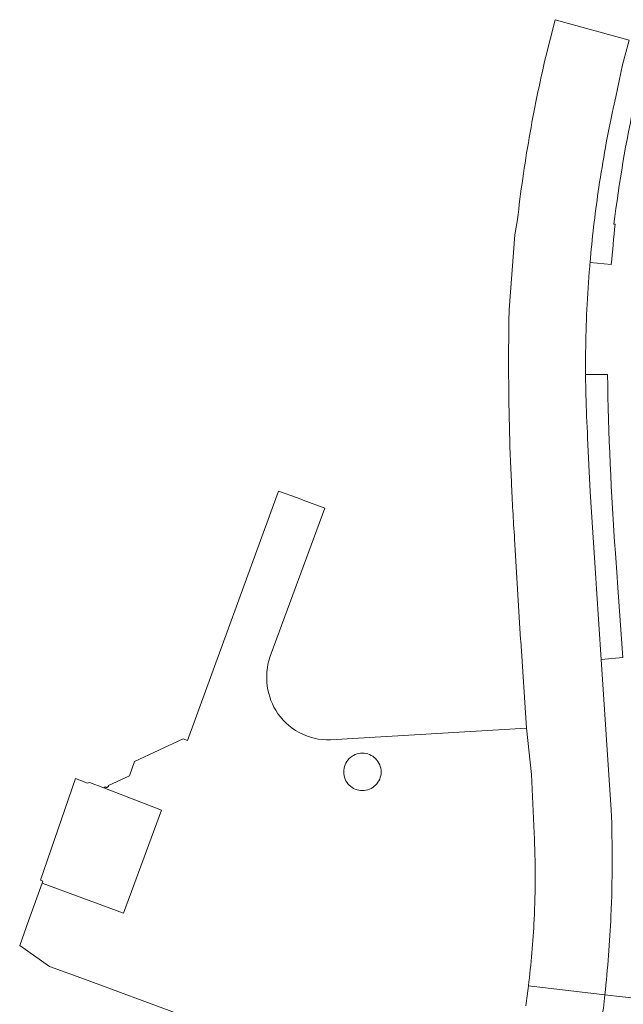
# Model space of a CAD drawing. Header units: metres. Extents: x 187916 to 189411, y 333285 to 334910.
# Tile 63 of 256: x 188118 to 188176, y 334757 to 334852. Entities that reach past the tile are written whole.
import ezdxf

# ---------------------------------------------------------------- set-up
doc = ezdxf.new("R2010")
doc.units = ezdxf.units.M
for name, color, linetype, lineweight in [('B-WE-VH-OPENVERHARDING-GV', 253, 'Continuous', 15), ('B-WE-VH-OPENVERHARDING_STRAATBAKSTEEN-GV', 253, 'Continuous', 15), ('B-WE-VH-OPENVERHARDING_TEGEL-GV', 253, 'Continuous', 15)]:
    doc.layers.add(name, color=color, linetype=linetype, lineweight=lineweight)

# ---------------------------------------------------------------- blocks, each defined once
blk = doc.blocks.new('DTM')
at = {"layer": 'B-WE-VH-OPENVERHARDING-GV', "ltscale": 0.2, "flags": 128}
for points in [[(188174.849, 334843.684), (188175.09, 334844.812), (188175.749, 334847.892), (188176.405, 334850.253), (188169.249, 334852.232), (188168.359, 334848.688)], [(188165.626, 334832.966), (188165.381, 334831.505), (188164.813, 334824.277), (188164.818, 334824.049)], [(188172.968, 334832.272), (188172.995, 334832.498), (188173.022, 334832.725)], [(188172.585, 334828.434), (188172.602, 334828.637), (188172.62, 334828.84)], [(188174.66, 334776.092), (188173.695, 334790.584), (188173.242, 334797.396), (188173.175, 334798.407), (188172.621, 334806.726), (188172.389, 334811.942)], [(188165.346, 334802.188), (188165.927, 334792.506), (188165.936, 334792.369), (188166.5, 334783.943), (188166.98, 334779.481), (188167.238, 334773.84)], [(188173.516, 334753.986), (188173.74, 334755.692), (188173.782, 334756.013), (188173.822, 334756.334), (188173.862, 334756.655), (188173.901, 334756.977), (188173.939, 334757.298), (188173.976, 334757.62), (188174.012, 334757.941), (188174.048, 334758.263), (188166.682, 334759.11), (188166.652, 334758.872), (188166.621, 334758.634), (188166.59, 334758.396), (188166.559, 334758.159), (188166.526, 334757.921), (188166.493, 334757.684), (188166.459, 334757.446), (188166.425, 334757.209)], [(188166.682, 334759.11), (188174.048, 334758.263)]]:
    blk.add_lwpolyline(points, dxfattribs=at)
for points in [[(188168.359, 334848.688, 0.007419), (188167.5, 334844.79)], [(188167.5, 334844.79, 0.007664), (188166.758, 334840.868)], [(188174.101, 334839.9, -0.007932), (188174.849, 334843.684)], [(188166.758, 334840.868, 0.007371), (188166.133, 334836.925)], [(188173.474, 334836.095, -0.008143), (188174.101, 334839.9)], [(188166.133, 334836.925, 0.007366), (188165.626, 334832.966)], [(188173.022, 334832.725, -0.006996), (188173.474, 334836.095)], [(188172.62, 334828.84, -0.00744), (188172.968, 334832.272)], [(188172.316, 334824.316, -0.008978), (188172.585, 334828.434)], [(188164.818, 334824.049, 0.005669), (188164.771, 334818.581)], [(188172.193, 334820.191, -0.008969), (188172.316, 334824.316)], [(188172.187, 334818.039, -0.004652), (188172.193, 334820.191)], [(188164.771, 334818.581, 0.005486), (188164.843, 334813.113)], [(188172.218, 334816.065, -0.004558), (188172.187, 334818.039)], [(188172.389, 334811.942, -0.008969), (188172.218, 334816.065)], [(188164.843, 334813.113, 0.005489), (188165.035, 334807.648)], [(188165.035, 334807.648, 0.00568), (188165.346, 334802.188)], [(188174.755, 334770.982, 0.010759), (188174.66, 334776.092)], [(188167.238, 334773.84, -0.012001), (188167.336, 334769.672)], [(188174.633, 334765.872, 0.010571), (188174.755, 334770.982)], [(188167.336, 334769.672, -0.012237), (188167.233, 334765.505)], [(188174.401, 334762.063, 0.007863), (188174.633, 334765.872)], [(188167.233, 334765.505, -0.009345), (188167.017, 334762.302)], [(188167.017, 334762.302, -0.009116), (188166.682, 334759.11)], [(188174.048, 334758.263, 0.007663), (188174.401, 334762.063)]]:
    blk.add_lwpolyline(points, format="xyb", dxfattribs=at)
blk.add_lwpolyline([(188127.669, 334766.129), (188131.331, 334776.054), (188125.752, 334778.22), (188124.383, 334778.721), (188124.184, 334778.668), (188123.016, 334779.104), (188119.657, 334769.297), (188119.894, 334769.211), (188119.826, 334769.023)], close=True, dxfattribs=at)
at = {"layer": 'B-WE-VH-OPENVERHARDING_STRAATBAKSTEEN-GV', "ltscale": 0.2, "flags": 128}
for points in [[(188174.048, 334758.263), (188180.87, 334757.479)], [(188174.927, 334832.532), (188175.042, 334832.52)], [(188174.665, 334828.64), (188172.62, 334828.84), (188172.602, 334828.637), (188172.585, 334828.434)], [(188172.187, 334818.039), (188174.308, 334818.032)], [(188175.058, 334800.833), (188175.228, 334798.508), (188175.303, 334797.477), (188175.793, 334790.78), (188173.695, 334790.584), (188174.66, 334776.092)], [(188180.87, 334757.479), (188174.048, 334758.263), (188174.012, 334757.941), (188173.976, 334757.62), (188173.939, 334757.298), (188173.901, 334756.977), (188173.862, 334756.655), (188173.822, 334756.334), (188173.782, 334756.013), (188173.74, 334755.692), (188173.516, 334753.986)]]:
    blk.add_lwpolyline(points, dxfattribs=at)
for points in [[(188176.932, 334844.364, 0.02359), (188174.927, 334832.532)], [(188175.042, 334832.52, 0.003369), (188174.665, 334828.64)], [(188172.585, 334828.434, 0.008978), (188172.316, 334824.316)], [(188172.316, 334824.316, 0.008969), (188172.193, 334820.191)], [(188172.193, 334820.191, 0.004652), (188172.187, 334818.039)], [(188174.308, 334818.032, 0.014188), (188175.058, 334800.833)], [(188174.66, 334776.092, -0.010759), (188174.755, 334770.982)], [(188174.755, 334770.982, -0.010571), (188174.633, 334765.872)], [(188174.633, 334765.872, -0.007863), (188174.401, 334762.063)], [(188174.401, 334762.063, -0.007663), (188174.048, 334758.263)]]:
    blk.add_lwpolyline(points, format="xyb", dxfattribs=at)
at = {"layer": 'B-WE-VH-OPENVERHARDING_TEGEL-GV', "ltscale": 0.2, "flags": 128}
for points in [[(188147.071, 334805.154), (188144.956, 334805.941), (188144.439, 334806.14), (188142.587, 334806.804), (188133.807, 334782.765), (188133.398, 334782.919), (188128.716, 334780.757), (188128.225, 334779.358), (188126.211, 334778.435), (188126.207, 334778.4), (188126.196, 334778.367), (188126.18, 334778.336), (188126.158, 334778.308), (188126.131, 334778.286), (188126.101, 334778.268), (188126.068, 334778.256), (188126.033, 334778.25), (188125.998, 334778.251), (188125.964, 334778.258), (188125.932, 334778.271), (188125.902, 334778.29), (188125.752, 334778.22), (188131.331, 334776.054), (188127.669, 334766.129), (188119.826, 334769.023), (188118.509, 334765.387), (188117.65, 334763.016), (188120.527, 334760.992), (188123.901, 334759.755), (188132.939, 334756.442)], [(188141.872, 334791.136), (188147.071, 334805.154)], [(188167.238, 334773.84), (188166.98, 334779.481), (188166.5, 334783.943), (188147.606, 334782.82)], [(188166.425, 334757.209), (188166.459, 334757.446), (188166.493, 334757.684), (188166.526, 334757.921), (188166.559, 334758.159), (188166.59, 334758.396), (188166.621, 334758.634), (188166.652, 334758.872), (188166.682, 334759.11)]]:
    blk.add_lwpolyline(points, dxfattribs=at)
for points in [[(188141.478, 334788.355, -0.11223), (188141.872, 334791.136)], [(188142.321, 334785.676, -0.111706), (188141.478, 334788.355)], [(188144.582, 334783.542, -0.131275), (188142.321, 334785.676)], [(188147.606, 334782.82, -0.130911), (188144.582, 334783.542)], [(188148.884, 334779.744, -0.414444), (188150.684, 334781.544)], [(188150.684, 334781.544, -0.414444), (188152.484, 334779.744)], [(188150.684, 334777.944, -0.414444), (188148.884, 334779.744)], [(188152.484, 334779.744, -0.414444), (188150.684, 334777.944)], [(188167.336, 334769.672, 0.012001), (188167.238, 334773.84)], [(188167.233, 334765.505, 0.012237), (188167.336, 334769.672)], [(188167.017, 334762.302, 0.009345), (188167.233, 334765.505)], [(188166.682, 334759.11, 0.009116), (188167.017, 334762.302)]]:
    blk.add_lwpolyline(points, format="xyb", dxfattribs=at)

msp = doc.modelspace()

# ---------------------------------------------------------------- block references
msp.add_blockref('DTM', (0, 0))

doc.saveas('drawing.dxf')
